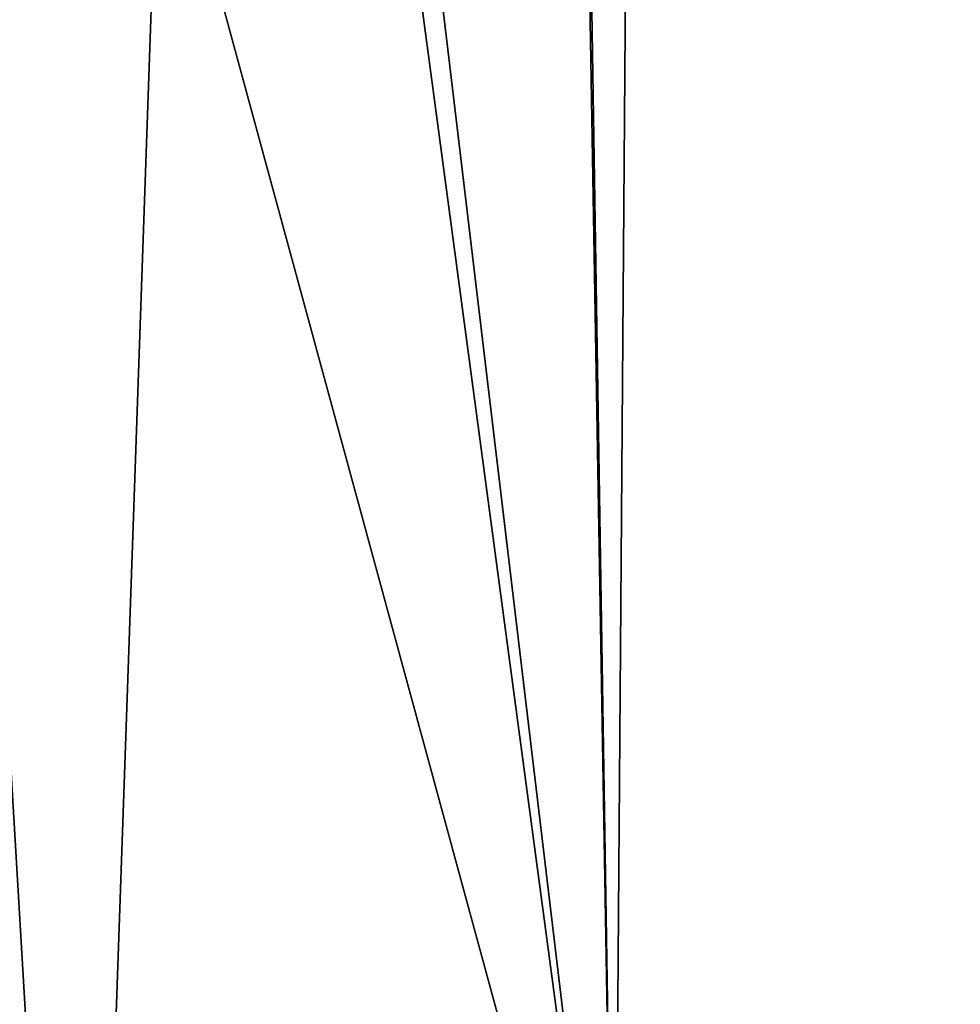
# Model space of a CAD drawing. Header units: metres. Extents: x 59 to 124, y -85 to 86.
# Tile 184 of 186: x 117.897 to 118.261, y 24.717 to 25.098. Entities that reach past the tile are written whole.
import ezdxf

# ---------------------------------------------------------------- set-up
doc = ezdxf.new("R2010")
doc.units = ezdxf.units.M
doc.layers.add('solid_21414500', color=7, linetype='CONTINUOUS')

msp = doc.modelspace()

# ---------------------------------------------------------------- linework, layer by layer
at = {"layer": 'solid_21414500'}
for points in [[(118.370224, 24.741961, -12.902755), (118.137207, 25.898804, -12.608876), (118.304375, 26.044209, -12.807975)], [(118.370224, 24.741959, 12.902755), (118.304375, 26.044212, 12.807981), (118.137215, 25.898808, 12.608881)], [(118.126976, 24.547194, -12.623967), (118.104378, 25.867188, -12.565543), (118.137207, 25.898804, -12.608876)], [(118.370224, 24.741959, 12.902755), (118.137215, 25.898808, 12.608881), (118.106018, 25.868792, 12.567742)], [(118.370224, 24.741961, -12.902755), (118.126976, 24.547194, -12.623967), (118.137207, 25.898804, -12.608876)], [(118.126976, 24.547192, 12.623967), (118.106018, 25.868792, 12.567742), (117.98423, 25.74099, 12.392153)], [(118.126976, 24.547192, 12.623967), (118.370224, 24.741959, 12.902755), (118.106018, 25.868792, 12.567742)], [(118.126976, 24.547194, -12.623967), (117.96933, 25.723982, -12.368802), (118.104378, 25.867188, -12.565543)], [(118.126976, 24.547192, 12.623967), (117.98423, 25.74099, 12.392153), (117.848091, 25.57085, 12.159347)], [(117.920959, 24.339891, -12.327523), (117.848083, 25.57085, -12.159351), (117.96933, 25.723982, -12.368802)], [(118.126976, 24.547194, -12.623967), (117.920959, 24.339891, -12.327523), (117.96933, 25.723982, -12.368802)], [(117.920959, 24.339891, -12.327523), (117.800751, 25.502539, -12.065991), (117.848083, 25.57085, -12.159351)], [(117.801399, 25.503513, 12.067327), (117.920959, 24.339891, 12.327523), (117.848091, 25.57085, 12.159347)], [(117.920959, 24.339891, 12.327523), (118.126976, 24.547192, 12.623967), (117.848091, 25.57085, 12.159347)], [(117.801399, 25.503513, 12.067327), (117.722176, 25.37517, 11.89077), (117.920959, 24.339891, 12.327523)], [(117.920959, 24.339891, -12.327523), (117.7509, 24.123947, -12.018914), (117.800751, 25.502539, -12.065991)], [(117.722176, 25.37517, 11.89077), (117.7509, 24.123947, 12.018914), (117.920959, 24.339891, 12.327523)], [(118.248688, 23.438368, -12.797126), (118.126976, 24.547194, -12.623967), (118.370224, 24.741961, -12.902755)], [(118.489326, 23.601839, 13.034822), (118.370224, 24.741959, 12.902755), (118.126976, 24.547192, 12.623967)], [(118.248688, 23.438368, -12.797126), (118.370224, 24.741961, -12.902755), (118.489326, 23.601841, -13.034822)]]:
    msp.add_3dface(points, dxfattribs=at)

doc.saveas('drawing.dxf')
